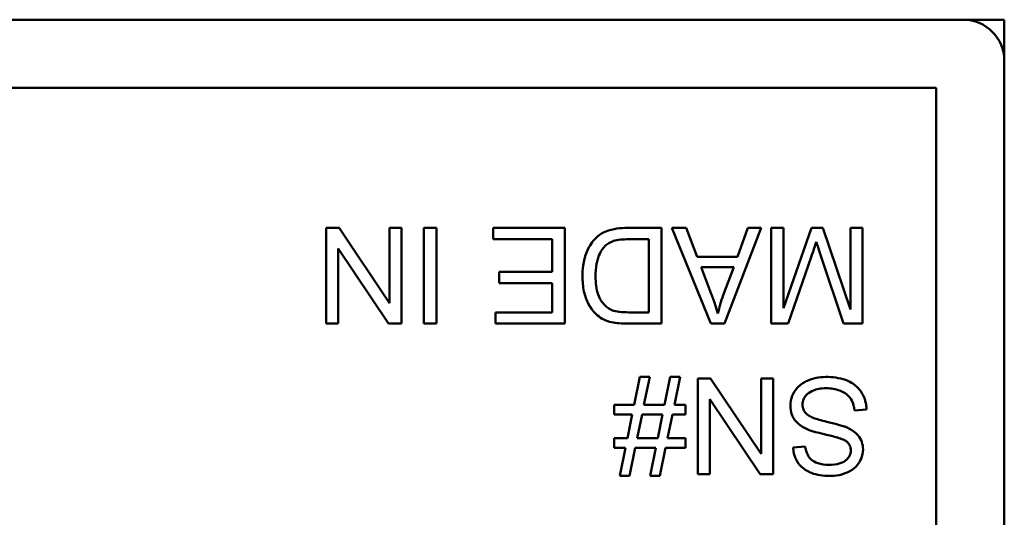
# Model space of a CAD drawing. Header units: inches. Extents: x 2.9 to 75, y -2.3 to 43.7.
# Tile 151 of 155: x 65.226 to 65.946, y 38.082 to 38.446. Entities that reach past the tile are written whole.
import ezdxf

# ---------------------------------------------------------------- set-up
doc = ezdxf.new("R2010")
doc.units = ezdxf.units.IN
doc.header["$MEASUREMENT"] = 0
doc.layers.add('Visible Edges(ROSSANSI)', color=7, linetype='Continuous', lineweight=50)

msp = doc.modelspace()

# ---------------------------------------------------------------- linework, layer by layer
at = {"layer": 'Visible Edges(ROSSANSI)'}
for p, q in [((64.47594, 38.4463), (65.91594, 38.4463)), ((65.91594, 38.4463), (65.94594, 38.4463)), ((65.94594, 38.4463), (65.94594, 38.4163)), ((65.94594, 38.4163), (65.94594, 37.7263)), ((64.4957, 38.39654), (65.89619, 38.39654)), ((65.89619, 38.39654), (65.89619, 37.74605)), ((65.45952, 38.29398), (65.45002, 38.29398)), ((65.45002, 38.29398), (65.45002, 38.22398)), ((65.49633, 38.23903), (65.45952, 38.29398)), ((65.50519, 38.29398), (65.49633, 38.29398)), ((65.49633, 38.29398), (65.49633, 38.23903)), ((65.50519, 38.22398), (65.50519, 38.29398)), ((65.53069, 38.29398), (65.52141, 38.29398)), ((65.52141, 38.29398), (65.52141, 38.22398)), ((65.53069, 38.22398), (65.53069, 38.29398)), ((65.62449, 38.29398), (65.5722, 38.29398)), ((65.5722, 38.29398), (65.5722, 38.28571)), ((65.62449, 38.22398), (65.62449, 38.29398)), ((65.69534, 38.29398), (65.67005, 38.29398)), ((65.69534, 38.22398), (65.69534, 38.29398)), ((65.71327, 38.29398), (65.7027, 38.29398)), ((65.7027, 38.29398), (65.7313, 38.22398)), ((65.72138, 38.2728), (65.71327, 38.29398)), ((65.74133, 38.22398), (65.76822, 38.29398)), ((65.7584, 38.29398), (65.75072, 38.2728)), ((65.76822, 38.29398), (65.7584, 38.29398)), ((65.78439, 38.29398), (65.77548, 38.29398)), ((65.77548, 38.29398), (65.77548, 38.22398)), ((65.80482, 38.29398), (65.78439, 38.2354)), ((65.78439, 38.2354), (65.78439, 38.29398)), ((65.81314, 38.29398), (65.80482, 38.29398)), ((65.83342, 38.23439), (65.81314, 38.29398)), ((65.84233, 38.29398), (65.83342, 38.29398)), ((65.83342, 38.29398), (65.83342, 38.23439)), ((65.84233, 38.22398), (65.84233, 38.29398)), ((65.5722, 38.28571), (65.6152, 38.28571)), ((65.6152, 38.28571), (65.6152, 38.26192)), ((65.67112, 38.28571), (65.68606, 38.28571)), ((65.68606, 38.28571), (65.68606, 38.23225)), ((65.45888, 38.22398), (65.45888, 38.27894)), ((65.45888, 38.27894), (65.49569, 38.22398)), ((65.75072, 38.2728), (65.72138, 38.2728)), ((65.81181, 38.27355), (65.8284, 38.22398)), ((65.78791, 38.22398), (65.80471, 38.27269)), ((65.6152, 38.26192), (65.57641, 38.26192)), ((65.57641, 38.26192), (65.57641, 38.25365)), ((65.73162, 38.24586), (65.72426, 38.26528)), ((65.72426, 38.26528), (65.74805, 38.26528)), ((65.74805, 38.26528), (65.74032, 38.24474)), ((65.57641, 38.25365), (65.6152, 38.25365)), ((65.6152, 38.25365), (65.6152, 38.23225)), ((65.6152, 38.23225), (65.5738, 38.23225)), ((65.5738, 38.23225), (65.5738, 38.22398)), ((65.68606, 38.23225), (65.67133, 38.23225)), ((65.45002, 38.22398), (65.45888, 38.22398)), ((65.49569, 38.22398), (65.50519, 38.22398)), ((65.52141, 38.22398), (65.53069, 38.22398)), ((65.5738, 38.22398), (65.62449, 38.22398)), ((65.67122, 38.22398), (65.69534, 38.22398)), ((65.7313, 38.22398), (65.74133, 38.22398)), ((65.77548, 38.22398), (65.78791, 38.22398)), ((65.8284, 38.22398), (65.84233, 38.22398)), ((65.67944, 38.185), (65.67528, 38.16467)), ((65.68659, 38.185), (65.67944, 38.185)), ((65.68243, 38.16467), (65.68659, 38.185)), ((65.70164, 38.185), (65.69747, 38.16467)), ((65.70878, 38.185), (65.70164, 38.185)), ((65.70462, 38.16467), (65.70878, 38.185)), ((65.73119, 38.18382), (65.7217, 38.18382)), ((65.7217, 38.18382), (65.7217, 38.11382)), ((65.76801, 38.12887), (65.73119, 38.18382)), ((65.77686, 38.18382), (65.76801, 38.18382)), ((65.76801, 38.18382), (65.76801, 38.12887)), ((65.77686, 38.11382), (65.77686, 38.18382)), ((65.73055, 38.11382), (65.73055, 38.16878)), ((65.73055, 38.16878), (65.76737, 38.11382)), ((65.67528, 38.16467), (65.6605, 38.16467)), ((65.6605, 38.16467), (65.6605, 38.15757)), ((65.6605, 38.15757), (65.67384, 38.15757)), ((65.67384, 38.15757), (65.67032, 38.14023)), ((65.67747, 38.14023), (65.68099, 38.15757)), ((65.68099, 38.15757), (65.69603, 38.15757)), ((65.69747, 38.16467), (65.68243, 38.16467)), ((65.69603, 38.15757), (65.69246, 38.14023)), ((65.69966, 38.14023), (65.70318, 38.15757)), ((65.70318, 38.15757), (65.71268, 38.15757)), ((65.71268, 38.16467), (65.70462, 38.16467)), ((65.71268, 38.15757), (65.71268, 38.16467)), ((65.83646, 38.16056), (65.84521, 38.16131)), ((65.67032, 38.14023), (65.6605, 38.14023)), ((65.6605, 38.14023), (65.6605, 38.13314)), ((65.69246, 38.14023), (65.67747, 38.14023)), ((65.71268, 38.14023), (65.69966, 38.14023)), ((65.71268, 38.13314), (65.71268, 38.14023)), ((65.6605, 38.13314), (65.66882, 38.13314)), ((65.66882, 38.13314), (65.66466, 38.11265)), ((65.67181, 38.11265), (65.67603, 38.13314)), ((65.67603, 38.13314), (65.69102, 38.13314)), ((65.69102, 38.13314), (65.68686, 38.11265)), ((65.69401, 38.11265), (65.69817, 38.13314)), ((65.69817, 38.13314), (65.71268, 38.13314)), ((65.80039, 38.1342), (65.79154, 38.13351)), ((65.66466, 38.11265), (65.67181, 38.11265)), ((65.68686, 38.11265), (65.69401, 38.11265)), ((65.7217, 38.11382), (65.73055, 38.11382)), ((65.76737, 38.11382), (65.77686, 38.11382))]:
    msp.add_line(p, q, dxfattribs=at)
msp.add_arc((65.91594, 38.4163), 0.03, 0, 90, dxfattribs=at)
for points, knots in [([(65.67005, 38.29398), (65.66556, 38.29398), (65.65968, 38.29353), (65.65156, 38.29017), (65.64919, 38.28859), (65.64484, 38.28419), (65.64261, 38.28136), (65.63785, 38.26964), (65.63745, 38.26292), (65.63745, 38.25861)], [-0.1200795, -0.1200795, -0.1200795, -0.1200795, -0.0782796, -0.0782796, -0.0553638, -0.0553638, -0.0328697, -0.0328697, 0, 0, 0, 0]), ([(65.647, 38.25845), (65.647, 38.26155), (65.64721, 38.26475), (65.64843, 38.27122), (65.64935, 38.27352), (65.65109, 38.27722), (65.65235, 38.27917), (65.65399, 38.2808)], [-0.04322359, -0.04322359, -0.04322359, -0.04322359, -0.03115537, -0.03115537, -0.01763793, -0.01763793, 0, 0, 0, 0]), ([(65.65399, 38.2808), (65.65479, 38.28162), (65.65571, 38.28231), (65.65804, 38.28366), (65.65938, 38.28416), (65.66315, 38.28538), (65.66701, 38.28571), (65.67112, 38.28571)], [-0.04708302, -0.04708302, -0.04708302, -0.04708302, -0.04035783, -0.04035783, -0.03126514, -0.03126514, 0, 0, 0, 0]), ([(65.80471, 38.27269), (65.80544, 38.2748), (65.80622, 38.27708), (65.80742, 38.28068), (65.80799, 38.2824), (65.80845, 38.2839)], [-0.02908715, -0.02908715, -0.02908715, -0.02908715, -0.01194965, -0.01194965, 0, 0, 0, 0]), ([(65.80845, 38.2839), (65.80887, 38.28254), (65.80939, 38.28095), (65.81046, 38.27764), (65.81116, 38.27551), (65.81181, 38.27355)], [-0.02649368, -0.02649368, -0.02649368, -0.02649368, -0.01572996, -0.01572996, 0, 0, 0, 0]), ([(65.63745, 38.25861), (65.63745, 38.25492), (65.63777, 38.2512), (65.63929, 38.24414), (65.64038, 38.24105), (65.64352, 38.2351), (65.64573, 38.23232), (65.6485, 38.23001)], [-0.07618913, -0.07618913, -0.07618913, -0.07618913, -0.05129348, -0.05129348, -0.02748299, -0.02748299, 0, 0, 0, 0]), ([(65.65938, 38.23369), (65.65818, 38.23415), (65.65706, 38.23476), (65.65491, 38.2363), (65.65392, 38.23722), (65.65167, 38.23978), (65.65008, 38.24187), (65.64748, 38.24915), (65.647, 38.25379), (65.647, 38.25845)], [-0.1050644, -0.1050644, -0.1050644, -0.1050644, -0.0860517, -0.0860517, -0.0659504, -0.0659504, -0.0354965, -0.0354965, 0, 0, 0, 0]), ([(65.73653, 38.23134), (65.73593, 38.23347), (65.73521, 38.23571), (65.7336, 38.24047), (65.7326, 38.24322), (65.73162, 38.24586)], [-0.03821039, -0.03821039, -0.03821039, -0.03821039, -0.02142386, -0.02142386, 0, 0, 0, 0]), ([(65.74032, 38.24474), (65.73952, 38.24253), (65.73881, 38.24031), (65.73754, 38.23584), (65.73699, 38.2336), (65.73653, 38.23134)], [-0.03539152, -0.03539152, -0.03539152, -0.03539152, -0.01755394, -0.01755394, 0, 0, 0, 0]), ([(65.6485, 38.23001), (65.64992, 38.22879), (65.65148, 38.22777), (65.65494, 38.22607), (65.65681, 38.22544), (65.65874, 38.225)], [-0.02936972, -0.02936972, -0.02936972, -0.02936972, -0.01506774, -0.01506774, 0, 0, 0, 0]), ([(65.67133, 38.23225), (65.66903, 38.23225), (65.66652, 38.23234), (65.66252, 38.23282), (65.66079, 38.23315), (65.65938, 38.23369)], [-0.0269249, -0.0269249, -0.0269249, -0.0269249, -0.01152465, -0.01152465, 0, 0, 0, 0]), ([(65.65874, 38.225), (65.66041, 38.2246), (65.66231, 38.22437), (65.66637, 38.22404), (65.66887, 38.22398), (65.67122, 38.22398)], [-0.03094406, -0.03094406, -0.03094406, -0.03094406, -0.01790256, -0.01790256, 0, 0, 0, 0]), ([(65.81533, 38.185), (65.81295, 38.185), (65.81058, 38.18479), (65.80605, 38.18387), (65.80393, 38.18319), (65.79986, 38.18134), (65.79743, 38.17994), (65.79291, 38.17543), (65.79163, 38.173), (65.78994, 38.16895), (65.78946, 38.16654), (65.78946, 38.16403)], [-0.07460843, -0.07460843, -0.07460843, -0.07460843, -0.06031583, -0.06031583, -0.04686611, -0.04686611, -0.0334595, -0.0334595, -0.0191311, -0.0191311, 0, 0, 0, 0]), ([(65.84521, 38.16131), (65.84516, 38.16305), (65.84495, 38.16477), (65.84416, 38.1681), (65.84361, 38.16967), (65.84192, 38.17318), (65.84036, 38.1757), (65.83553, 38.18015), (65.8328, 38.18172), (65.82528, 38.18446), (65.82016, 38.185), (65.81533, 38.185)], [-0.1265646, -0.1265646, -0.1265646, -0.1265646, -0.1063105, -0.1063105, -0.0867708, -0.0867708, -0.06092, -0.06092, -0.0367883, -0.0367883, 0, 0, 0, 0]), ([(65.79837, 38.16483), (65.79837, 38.16557), (65.79844, 38.16631), (65.79877, 38.16775), (65.79901, 38.16845), (65.79977, 38.17006), (65.80047, 38.17122), (65.80302, 38.17358), (65.80464, 38.17447), (65.8084, 38.17593), (65.81143, 38.17673), (65.81576, 38.17673)], [-0.1198464, -0.1198464, -0.1198464, -0.1198464, -0.1021476, -0.1021476, -0.0845665, -0.0845665, -0.0597157, -0.0597157, -0.033016, -0.033016, 0, 0, 0, 0]), ([(65.81576, 38.17673), (65.81912, 38.17673), (65.82244, 38.17623), (65.82676, 38.17457), (65.82904, 38.1736), (65.8325, 38.17073), (65.83355, 38.16941), (65.83555, 38.16556), (65.83616, 38.16304), (65.83646, 38.16056)], [-0.107324, -0.107324, -0.107324, -0.107324, -0.0533157, -0.0533157, -0.0330085, -0.0330085, -0.0190304, -0.0190304, 0, 0, 0, 0]), ([(65.80658, 38.15496), (65.80548, 38.15537), (65.80438, 38.15586), (65.80252, 38.15695), (65.8017, 38.15754), (65.80001, 38.15921), (65.79944, 38.16022), (65.79858, 38.16229), (65.79837, 38.16355), (65.79837, 38.16483)], [-0.02852942, -0.02852942, -0.02852942, -0.02852942, -0.02232332, -0.02232332, -0.01714408, -0.01714408, -0.00977945, -0.00977945, 0, 0, 0, 0]), ([(65.78946, 38.16403), (65.78946, 38.16178), (65.78981, 38.15958), (65.79118, 38.15599), (65.79216, 38.15398), (65.79616, 38.14979), (65.7987, 38.14819), (65.80135, 38.14696)], [-0.07507244, -0.07507244, -0.07507244, -0.07507244, -0.04408363, -0.04408363, -0.02229668, -0.02229668, 0, 0, 0, 0]), ([(65.83267, 38.14712), (65.82866, 38.14926), (65.82118, 38.15099), (65.81202, 38.15326), (65.80837, 38.15425), (65.80658, 38.15496)], [-0.03234716, -0.03234716, -0.03234716, -0.03234716, -0.01467423, -0.01467423, 0, 0, 0, 0]), ([(65.80135, 38.14696), (65.80592, 38.14488), (65.81501, 38.14302), (65.82348, 38.14085), (65.82677, 38.13986), (65.82974, 38.13838), (65.83044, 38.13797), (65.83096, 38.13751)], [-0.05341386, -0.05341386, -0.05341386, -0.05341386, -0.02217686, -0.02217686, -0.00529645, -0.00529645, 0, 0, 0, 0]), ([(65.8426, 38.13191), (65.8426, 38.13384), (65.8423, 38.13572), (65.84112, 38.13899), (65.84027, 38.14071), (65.83711, 38.14439), (65.83497, 38.14592), (65.83267, 38.14712)], [-0.05817705, -0.05817705, -0.05817705, -0.05817705, -0.03691839, -0.03691839, -0.0197421, -0.0197421, 0, 0, 0, 0]), ([(65.83096, 38.13751), (65.83142, 38.1371), (65.83183, 38.13665), (65.83254, 38.13567), (65.83283, 38.13516), (65.8335, 38.13355), (65.83369, 38.13242), (65.83369, 38.13127)], [-0.01796358, -0.01796358, -0.01796358, -0.01796358, -0.0132861, -0.0132861, -0.00877245, -0.00877245, 0, 0, 0, 0]), ([(65.79154, 38.13351), (65.79159, 38.13205), (65.79177, 38.1306), (65.79242, 38.12779), (65.79288, 38.12645), (65.79449, 38.123), (65.79587, 38.12098), (65.80005, 38.11701), (65.80265, 38.11567), (65.80901, 38.1132), (65.81346, 38.1126), (65.81789, 38.1126)], [-0.08343018, -0.08343018, -0.08343018, -0.08343018, -0.07466311, -0.07466311, -0.06617295, -0.06617295, -0.05190279, -0.05190279, -0.03376526, -0.03376526, 0, 0, 0, 0]), ([(65.81752, 38.12076), (65.81487, 38.12076), (65.81206, 38.12103), (65.80732, 38.1226), (65.80596, 38.12355), (65.80389, 38.12527), (65.8029, 38.12653), (65.80114, 38.1299), (65.80062, 38.13205), (65.80039, 38.1342)], [-0.04613229, -0.04613229, -0.04613229, -0.04613229, -0.03698273, -0.03698273, -0.02895659, -0.02895659, -0.01653601, -0.01653601, 0, 0, 0, 0]), ([(65.83369, 38.13127), (65.83369, 38.13058), (65.83361, 38.12989), (65.8333, 38.12856), (65.83306, 38.12792), (65.83211, 38.12607), (65.8312, 38.12501), (65.82937, 38.12347), (65.82811, 38.12254), (65.82324, 38.121), (65.82024, 38.12076), (65.81752, 38.12076)], [-0.08933799, -0.08933799, -0.08933799, -0.08933799, -0.07672435, -0.07672435, -0.06432005, -0.06432005, -0.03885678, -0.03885678, -0.02076792, -0.02076792, 0, 0, 0, 0]), ([(65.81789, 38.1126), (65.8203, 38.1126), (65.82269, 38.1128), (65.82794, 38.11385), (65.83009, 38.11467), (65.83363, 38.11627), (65.83562, 38.11755), (65.83937, 38.12125), (65.84056, 38.12346), (65.84215, 38.12727), (65.8426, 38.12955), (65.8426, 38.13191)], [-0.05528023, -0.05528023, -0.05528023, -0.05528023, -0.04954856, -0.04954856, -0.0425134, -0.0425134, -0.03148023, -0.03148023, -0.01801418, -0.01801418, 0, 0, 0, 0])]:
    msp.add_open_spline(points, degree=3, knots=knots, dxfattribs=at)

doc.saveas('drawing.dxf')
